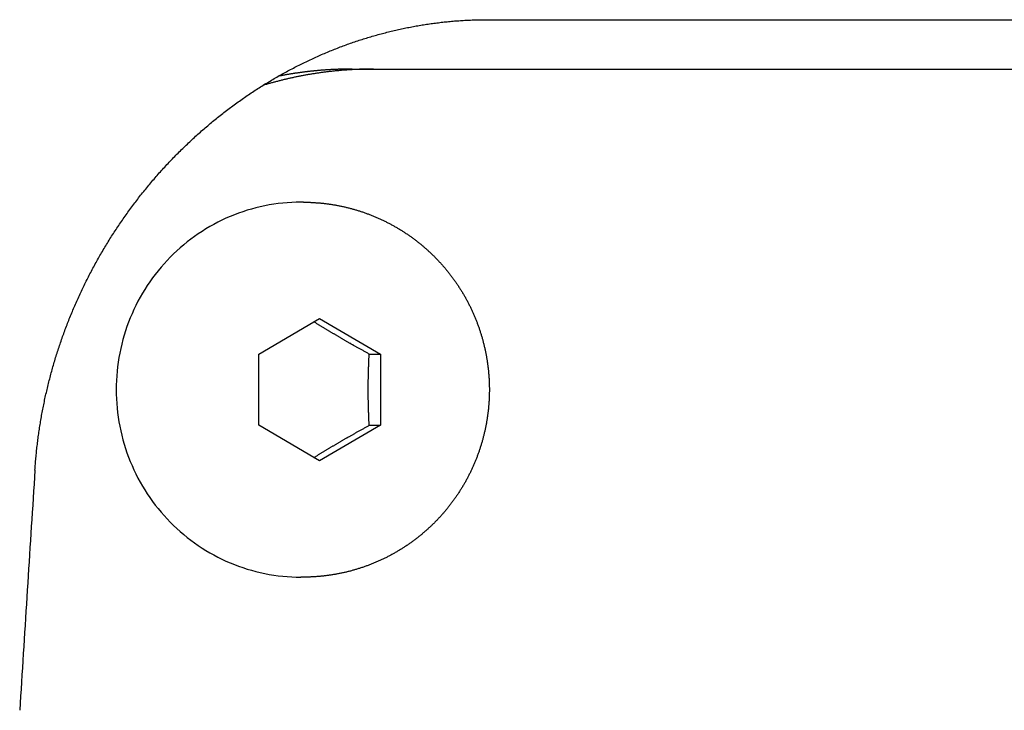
# Model space of a CAD drawing. Extents: x 637 to 3230, y 885 to 2745.
# Tile 121 of 151: x 3021 to 3041, y 1852 to 1866. Entities that reach past the tile are written whole.
import ezdxf

# ---------------------------------------------------------------- set-up
doc = ezdxf.new("R2010")
doc.units = 0
doc.layers.add('KF_GRAVIS_15_REAR', color=7, linetype='CONTINUOUS')

# ---------------------------------------------------------------- blocks, each defined once
blk = doc.blocks.new('KF_GRAVIS_15_REAR')
at = {"layer": 'KF_GRAVIS_15_REAR'}
for p, q in [((6.75102, -388.5), (7.18514, -388.5)), ((7.18514, -388.5), (62.33437, -388.5)), ((5.76002, -391.2), (5.70793, -391.2)), ((4.85895, -394.2783), (6.08997, -393.55662)), ((6.08997, -393.55662), (7.32097, -394.27832)), ((4.85894, -395.72168), (4.85895, -394.2783)), ((7.09523, -394.27832), (7.32097, -394.27832)), ((7.32097, -394.27832), (7.32096, -395.7217)), ((6.08994, -396.44338), (4.85894, -395.72168)), ((7.32096, -395.7217), (6.08994, -396.44338)), ((7.09522, -395.7217), (7.32096, -395.7217)), ((5.76002, -398.8), (5.70793, -398.8))]:
    blk.add_line(p, q, dxfattribs=at)
for points in [[(0.31896, -396.629, 0), (0.32098, -396.599, 0), (0.32311, -396.568, 0), (0.32533, -396.538, 0), (0.32765, -396.507, 0), (0.33008, -396.477, 0), (0.3326, -396.446, 0), (0.33522, -396.415, 0), (0.33795, -396.385, 0), (0.34077, -396.354, 0), (0.34369, -396.323, 0), (0.34671, -396.293, 0), (0.34983, -396.262, 0), (0.35306, -396.231, 0), (0.35638, -396.201, 0), (0.3598, -396.17, 0), (0.36332, -396.139, 0), (0.36694, -396.108, 0), (0.37066, -396.078, 0), (0.37448, -396.047, 0), (0.3784, -396.016, 0), (0.38242, -395.985, 0), (0.38654, -395.954, 0), (0.39076, -395.923, 0), (0.39507, -395.893, 0), (0.39949, -395.862, 0), (0.40401, -395.831, 0), (0.40863, -395.8, 0), (0.41335, -395.769, 0), (0.41817, -395.738, 0), (0.42308, -395.707, 0), (0.4281, -395.676, 0), (0.43322, -395.645, 0), (0.43844, -395.615, 0), (0.44375, -395.584, 0), (0.44917, -395.553, 0), (0.45469, -395.522, 0), (0.4603, -395.491, 0), (0.46602, -395.46, 0), (0.47183, -395.429, 0), (0.47775, -395.398, 0), (0.48377, -395.367, 0), (0.48988, -395.336, 0), (0.4961, -395.305, 0), (0.50241, -395.275, 0), (0.50883, -395.244, 0), (0.51534, -395.213, 0), (0.52196, -395.182, 0), (0.52867, -395.151, 0), (0.53549, -395.12, 0), (0.5424, -395.089, 0), (0.54942, -395.058, 0), (0.55653, -395.027, 0), (0.56375, -394.996, 0), (0.57106, -394.966, 0), (0.57848, -394.935, 0), (0.58599, -394.904, 0), (0.59361, -394.873, 0), (0.60132, -394.842, 0), (0.60913, -394.811, 0), (0.61705, -394.781, 0), (0.62506, -394.75, 0), (0.63318, -394.719, 0), (0.64139, -394.688, 0), (0.6497, -394.658, 0), (0.65812, -394.627, 0), (0.66663, -394.596, 0), (0.67524, -394.565, 0), (0.68396, -394.535, 0), (0.69277, -394.504, 0), (0.70169, -394.473, 0), (0.7107, -394.443, 0), (0.71981, -394.412, 0), (0.72903, -394.382, 0), (0.73834, -394.351, 0), (0.74775, -394.321, 0), (0.75727, -394.29, 0), (0.76688, -394.259, 0), (0.77659, -394.229, 0), (0.78641, -394.199, 0), (0.79632, -394.168, 0), (0.80634, -394.138, 0), (0.81645, -394.107, 0), (0.82666, -394.077, 0), (0.83698, -394.047, 0), (0.84739, -394.016, 0), (0.8579, -393.986, 0), (0.86852, -393.956, 0), (0.87923, -393.925, 0), (0.89004, -393.895, 0), (0.90096, -393.865, 0), (0.91197, -393.835, 0), (0.92309, -393.805, 0), (0.93431, -393.775, 0), (0.94562, -393.745, 0), (0.95704, -393.715, 0), (0.96856, -393.684, 0), (0.98017, -393.654, 0), (0.99189, -393.624, 0), (1.00371, -393.595, 0), (1.01562, -393.565, 0), (1.02764, -393.535, 0), (1.03975, -393.505, 0), (1.05197, -393.475, 0), (1.06428, -393.445, 0), (1.0767, -393.415, 0), (1.08921, -393.386, 0), (1.10182, -393.356, 0), (1.11453, -393.326, 0), (1.12734, -393.297, 0), (1.14025, -393.267, 0), (1.15326, -393.237, 0), (1.16636, -393.208, 0), (1.17957, -393.178, 0), (1.19287, -393.149, 0), (1.20627, -393.119, 0), (1.21977, -393.09, 0), (1.23336, -393.06, 0), (1.24705, -393.031, 0), (1.26085, -393.002, 0), (1.27473, -392.972, 0), (1.28872, -392.943, 0), (1.3028, -392.914, 0), (1.31698, -392.885, 0), (1.33126, -392.855, 0), (1.34563, -392.826, 0), (1.3601, -392.797, 0), (1.37467, -392.768, 0), (1.38934, -392.739, 0), (1.4041, -392.71, 0), (1.41895, -392.681, 0), (1.43391, -392.652, 0), (1.44896, -392.624, 0), (1.4641, -392.595, 0), (1.47934, -392.566, 0), (1.49468, -392.537, 0), (1.51011, -392.509, 0), (1.52564, -392.48, 0), (1.54127, -392.451, 0), (1.55699, -392.423, 0), (1.5728, -392.394, 0), (1.58871, -392.366, 0), (1.60471, -392.337, 0), (1.62081, -392.309, 0), (1.63701, -392.281, 0), (1.6533, -392.252, 0), (1.66968, -392.224, 0), (1.68616, -392.196, 0), (1.70273, -392.168, 0), (1.7194, -392.14, 0), (1.73616, -392.112, 0), (1.75301, -392.084, 0), (1.76996, -392.056, 0), (1.787, -392.028, 0), (1.80414, -392, 0), (1.82137, -391.972, 0), (1.83869, -391.944, 0), (1.85611, -391.917, 0), (1.87362, -391.889, 0), (1.89122, -391.861, 0), (1.90892, -391.834, 0), (1.9267, -391.806, 0), (1.94459, -391.779, 0), (1.96256, -391.751, 0), (1.98063, -391.724, 0), (1.99878, -391.697, 0), (2.01704, -391.67, 0), (2.03538, -391.642, 0), (2.05381, -391.615, 0), (2.07234, -391.588, 0), (2.09096, -391.561, 0), (2.10967, -391.534, 0), (2.12847, -391.507, 0), (2.14737, -391.481, 0), (2.16635, -391.454, 0), (2.18543, -391.427, 0), (2.2046, -391.4, 0), (2.22386, -391.374, 0), (2.2432, -391.347, 0), (2.26265, -391.321, 0), (2.28217, -391.294, 0), (2.30178, -391.268, 0), (2.32147, -391.242, 0), (2.34125, -391.215, 0), (2.36111, -391.189, 0), (2.38105, -391.163, 0), (2.40107, -391.137, 0), (2.42118, -391.111, 0), (2.44137, -391.085, 0), (2.46164, -391.06, 0), (2.48199, -391.034, 0), (2.50243, -391.008, 0), (2.52294, -390.983, 0), (2.54354, -390.957, 0), (2.56422, -390.932, 0), (2.58497, -390.906, 0), (2.60581, -390.881, 0), (2.62673, -390.856, 0), (2.64773, -390.831, 0), (2.66881, -390.805, 0), (2.68997, -390.78, 0), (2.71121, -390.755, 0), (2.73253, -390.731, 0), (2.75393, -390.706, 0), (2.77541, -390.681, 0), (2.79697, -390.656, 0), (2.8186, -390.632, 0), (2.84032, -390.607, 0), (2.86211, -390.583, 0), (2.88398, -390.559, 0), (2.90593, -390.534, 0), (2.92796, -390.51, 0), (2.95006, -390.486, 0), (2.97225, -390.462, 0), (2.99451, -390.438, 0), (3.01684, -390.414, 0), (3.03926, -390.39, 0), (3.06175, -390.367, 0), (3.08432, -390.343, 0), (3.10696, -390.319, 0), (3.12968, -390.296, 0), (3.15248, -390.272, 0), (3.17535, -390.249, 0), (3.1983, -390.226, 0), (3.22132, -390.203, 0), (3.24442, -390.179, 0), (3.2676, -390.156, 0), (3.29084, -390.133, 0), (3.31417, -390.111, 0), (3.33757, -390.088, 0), (3.36104, -390.065, 0), (3.38459, -390.042, 0), (3.40821, -390.02, 0), (3.4319, -389.997, 0), (3.45567, -389.975, 0), (3.47952, -389.953, 0), (3.50343, -389.93, 0), (3.52742, -389.908, 0), (3.55148, -389.886, 0), (3.57562, -389.864, 0), (3.59983, -389.842, 0), (3.62411, -389.82, 0), (3.64846, -389.799, 0), (3.67288, -389.777, 0), (3.69738, -389.756, 0), (3.72195, -389.734, 0), (3.74658, -389.713, 0), (3.77129, -389.691, 0), (3.79608, -389.67, 0), (3.82093, -389.649, 0), (3.84585, -389.628, 0), (3.87085, -389.607, 0), (3.89591, -389.586, 0), (3.92104, -389.565, 0), (3.94625, -389.544, 0), (3.97152, -389.524, 0), (3.99687, -389.503, 0), (4.02228, -389.483, 0), (4.04776, -389.462, 0), (4.07332, -389.442, 0), (4.09894, -389.422, 0), (4.12463, -389.402, 0), (4.15038, -389.382, 0), (4.1762, -389.362, 0), (4.20207, -389.342, 0), (4.22799, -389.322, 0), (4.25398, -389.303, 0), (4.28002, -389.283, 0), (4.30611, -389.264, 0), (4.33226, -389.244, 0), (4.35846, -389.225, 0), (4.38471, -389.206, 0), (4.41102, -389.187, 0), (4.43739, -389.168, 0), (4.4638, -389.149, 0), (4.49027, -389.13, 0), (4.51679, -389.112, 0), (4.54336, -389.093, 0), (4.56998, -389.075, 0), (4.59665, -389.057, 0), (4.62338, -389.038, 0), (4.65015, -389.02, 0), (4.67697, -389.002, 0), (4.70385, -388.984, 0), (4.73077, -388.966, 0), (4.75774, -388.949, 0), (4.78476, -388.931, 0), (4.81182, -388.913, 0), (4.83894, -388.896, 0), (4.8661, -388.879, 0), (4.89331, -388.861, 0), (4.92056, -388.844, 0), (4.94786, -388.827, 0), (4.97521, -388.81, 0), (5.0026, -388.794, 0), (5.03003, -388.777, 0), (5.05751, -388.76, 0), (5.08504, -388.744, 0), (5.11261, -388.727, 0), (5.14022, -388.711, 0), (5.16787, -388.695, 0), (5.19557, -388.679, 0), (5.22331, -388.663, 0), (5.25109, -388.647, 0), (5.27891, -388.631, 0), (5.30678, -388.615, 0), (5.33468, -388.6, 0), (5.36262, -388.584, 0), (5.39061, -388.569, 0), (5.41863, -388.554, 0), (5.4467, -388.539, 0), (5.4748, -388.524, 0), (5.50294, -388.509, 0), (5.53112, -388.494, 0), (5.55934, -388.479, 0), (5.58759, -388.464, 0), (5.61588, -388.45, 0), (5.64421, -388.436, 0), (5.67257, -388.421, 0), (5.70097, -388.407, 0), (5.72941, -388.393, 0), (5.75788, -388.379, 0), (5.78639, -388.365, 0), (5.81493, -388.351, 0), (5.8435, -388.338, 0), (5.87211, -388.324, 0), (5.90075, -388.311, 0), (5.92942, -388.297, 0), (5.95813, -388.284, 0), (5.98686, -388.271, 0), (6.01563, -388.258, 0), (6.04444, -388.245, 0), (6.07327, -388.232, 0), (6.10213, -388.22, 0), (6.13102, -388.207, 0), (6.15995, -388.194, 0), (6.1889, -388.182, 0), (6.21788, -388.17, 0), (6.24689, -388.158, 0), (6.27593, -388.146, 0), (6.30499, -388.134, 0), (6.33409, -388.122, 0), (6.36321, -388.11, 0), (6.39235, -388.099, 0), (6.42152, -388.087, 0), (6.45071, -388.076, 0), (6.47992, -388.064, 0), (6.50915, -388.053, 0), (6.53841, -388.042, 0), (6.56768, -388.031, 0), (6.59698, -388.021, 0), (6.6263, -388.01, 0), (6.65564, -387.999, 0), (6.685, -387.989, 0), (6.71437, -387.978, 0), (6.74377, -387.968, 0), (6.77319, -387.958, 0), (6.80262, -387.948, 0), (6.83207, -387.938, 0), (6.86154, -387.928, 0), (6.89102, -387.918, 0), (6.92053, -387.909, 0), (6.95004, -387.899, 0), (6.97958, -387.89, 0), (7.00913, -387.881, 0), (7.03869, -387.872, 0), (7.06827, -387.863, 0), (7.09787, -387.854, 0), (7.12747, -387.845, 0), (7.15709, -387.836, 0), (7.18673, -387.827, 0), (7.21638, -387.819, 0), (7.24603, -387.811, 0), (7.27571, -387.802, 0), (7.30539, -387.794, 0), (7.33508, -387.786, 0), (7.36479, -387.778, 0), (7.3945, -387.77, 0), (7.42422, -387.763, 0), (7.45396, -387.755, 0), (7.4837, -387.748, 0), (7.51345, -387.74, 0), (7.54321, -387.733, 0), (7.57298, -387.726, 0), (7.60276, -387.719, 0), (7.63254, -387.712, 0), (7.66233, -387.705, 0), (7.69213, -387.698, 0), (7.72193, -387.692, 0), (7.75174, -387.685, 0), (7.78155, -387.679, 0), (7.81137, -387.673, 0), (7.84119, -387.667, 0), (7.87102, -387.661, 0), (7.90085, -387.655, 0), (7.93068, -387.649, 0), (7.96052, -387.643, 0), (7.99036, -387.638, 0), (8.0202, -387.632, 0), (8.05004, -387.627, 0), (8.07989, -387.621, 0), (8.10973, -387.616, 0), (8.13958, -387.611, 0), (8.16942, -387.606, 0), (8.19927, -387.602, 0), (8.22911, -387.597, 0), (8.25896, -387.592, 0), (8.2888, -387.588, 0), (8.31864, -387.583, 0), (8.34848, -387.579, 0), (8.37832, -387.575, 0), (8.40815, -387.571, 0), (8.43798, -387.567, 0), (8.4678, -387.563, 0), (8.49763, -387.56, 0), (8.52744, -387.556, 0), (8.55725, -387.553, 0), (8.58706, -387.549, 0), (8.61686, -387.546, 0), (8.64666, -387.543, 0), (8.67644, -387.54, 0), (8.70623, -387.537, 0), (8.736, -387.534, 0), (8.76576, -387.531, 0), (8.79551, -387.529, 0), (8.82525, -387.526, 0), (8.85498, -387.524, 0), (8.88469, -387.522, 0), (8.91439, -387.52, 0), (8.94407, -387.518, 0), (8.97374, -387.516, 0), (9.0034, -387.514, 0), (9.03303, -387.512, 0), (9.06265, -387.511, 0), (9.09226, -387.509, 0), (9.12184, -387.508, 0), (9.15141, -387.507, 0), (9.18095, -387.505, 0), (9.21048, -387.504, 0), (9.23999, -387.503, 0), (9.26947, -387.503, 0), (9.29893, -387.502, 0), (9.32837, -387.501, 0), (9.35779, -387.501, 0), (9.38719, -387.5, 0), (9.41656, -387.5, 0), (9.4459, -387.5, 0), (9.47522, -387.5, 0)], [(9.47522, -387.5, 0), (9.68168, -387.5, 0), (9.88826, -387.5, 0), (10.0949, -387.5, 0), (10.3017, -387.5, 0), (10.5087, -387.5, 0), (10.7157, -387.5, 0), (10.9228, -387.5, 0), (11.1301, -387.5, 0), (11.3375, -387.5, 0), (11.5449, -387.5, 0), (11.7525, -387.5, 0), (11.9602, -387.5, 0), (12.168, -387.5, 0), (12.3759, -387.5, 0), (12.584, -387.5, 0), (12.7921, -387.5, 0), (13.0003, -387.5, 0), (13.2087, -387.5, 0), (13.4171, -387.5, 0), (13.6257, -387.5, 0), (13.8344, -387.5, 0), (14.0431, -387.5, 0), (14.252, -387.5, 0), (14.461, -387.5, 0), (14.6701, -387.5, 0), (14.8793, -387.5, 0), (15.0886, -387.5, 0), (15.298, -387.5, 0), (15.5075, -387.5, 0), (15.7171, -387.5, 0), (15.9268, -387.5, 0), (16.1366, -387.5, 0), (16.3465, -387.5, 0), (16.5565, -387.5, 0), (16.7666, -387.5, 0), (16.9768, -387.5, 0), (17.1871, -387.5, 0), (17.3975, -387.5, 0), (17.608, -387.5, 0), (17.8186, -387.5, 0), (18.0293, -387.5, 0), (18.2401, -387.5, 0), (18.451, -387.5, 0), (18.6619, -387.5, 0), (18.873, -387.5, 0), (19.0842, -387.5, 0), (19.2954, -387.5, 0), (19.5068, -387.5, 0), (19.7182, -387.5, 0), (19.9298, -387.5, 0), (20.1414, -387.5, 0)], [(7.18514, -388.5, 0), (7.16737, -388.5, 0), (7.14959, -388.5, 0), (7.13182, -388.5, 0), (7.11405, -388.5, 0), (7.09627, -388.501, 0), (7.0785, -388.501, 0), (7.06073, -388.501, 0), (7.04296, -388.501, 0), (7.02519, -388.502, 0), (7.00742, -388.502, 0), (6.98965, -388.502, 0), (6.97188, -388.503, 0), (6.95412, -388.503, 0), (6.93635, -388.504, 0), (6.91859, -388.505, 0), (6.90082, -388.505, 0), (6.88306, -388.506, 0), (6.8653, -388.507, 0), (6.84755, -388.507, 0), (6.82979, -388.508, 0), (6.81203, -388.509, 0), (6.79428, -388.51, 0), (6.77653, -388.511, 0), (6.75878, -388.512, 0), (6.74104, -388.513, 0), (6.72329, -388.514, 0), (6.70555, -388.515, 0), (6.68781, -388.516, 0), (6.67007, -388.517, 0), (6.65234, -388.518, 0), (6.63461, -388.52, 0), (6.61688, -388.521, 0), (6.59915, -388.522, 0), (6.58143, -388.524, 0), (6.56371, -388.525, 0), (6.546, -388.526, 0), (6.52828, -388.528, 0), (6.51057, -388.529, 0), (6.49287, -388.531, 0), (6.47516, -388.533, 0), (6.45746, -388.534, 0), (6.43977, -388.536, 0), (6.42207, -388.538, 0), (6.40439, -388.539, 0), (6.3867, -388.541, 0), (6.36902, -388.543, 0), (6.35135, -388.545, 0), (6.33368, -388.547, 0), (6.31601, -388.549, 0), (6.29835, -388.551, 0), (6.28069, -388.553, 0), (6.26303, -388.555, 0), (6.24538, -388.557, 0), (6.22774, -388.559, 0), (6.2101, -388.562, 0), (6.19247, -388.564, 0), (6.17484, -388.566, 0), (6.15721, -388.568, 0), (6.13959, -388.571, 0), (6.12198, -388.573, 0), (6.10437, -388.576, 0), (6.08677, -388.578, 0), (6.06917, -388.581, 0), (6.05158, -388.583, 0), (6.03399, -388.586, 0), (6.01641, -388.589, 0), (5.99884, -388.591, 0), (5.98127, -388.594, 0), (5.96371, -388.597, 0), (5.94616, -388.6, 0), (5.92861, -388.602, 0), (5.91106, -388.605, 0), (5.89353, -388.608, 0), (5.876, -388.611, 0), (5.85847, -388.614, 0), (5.84096, -388.617, 0), (5.82345, -388.62, 0), (5.80595, -388.624, 0), (5.78845, -388.627, 0), (5.77096, -388.63, 0), (5.75348, -388.633, 0), (5.73601, -388.636, 0), (5.71854, -388.64, 0), (5.70108, -388.643, 0), (5.68363, -388.647, 0), (5.66618, -388.65, 0), (5.64875, -388.654, 0), (5.63132, -388.657, 0), (5.6139, -388.661, 0), (5.59649, -388.664, 0), (5.57908, -388.668, 0), (5.56169, -388.672, 0), (5.5443, -388.675, 0), (5.52692, -388.679, 0), (5.50955, -388.683, 0), (5.49218, -388.687, 0), (5.47483, -388.691, 0), (5.45749, -388.695, 0), (5.44015, -388.699, 0), (5.42282, -388.703, 0), (5.4055, -388.707, 0), (5.38819, -388.711, 0), (5.37089, -388.715, 0), (5.3536, -388.719, 0), (5.33632, -388.723, 0), (5.31905, -388.728, 0), (5.30178, -388.732, 0), (5.28453, -388.736, 0), (5.26729, -388.741, 0), (5.25005, -388.745, 0), (5.23283, -388.75, 0), (5.21561, -388.754, 0), (5.19841, -388.759, 0), (5.18122, -388.763, 0), (5.16403, -388.768, 0), (5.14686, -388.772, 0), (5.1297, -388.777, 0), (5.11254, -388.782, 0), (5.0954, -388.787, 0), (5.07827, -388.791, 0), (5.06115, -388.796, 0), (5.04404, -388.801, 0), (5.02694, -388.806, 0), (5.00985, -388.811, 0), (4.99277, -388.816, 0), (4.97571, -388.821, 0), (4.95865, -388.826, 0), (4.94161, -388.831, 0)], [(6.75102, -388.5, 0), (6.73924, -388.5, 0), (6.72746, -388.5, 0), (6.71569, -388.5, 0), (6.70391, -388.5, 0), (6.69213, -388.5, 0), (6.68036, -388.5, 0), (6.66858, -388.5, 0), (6.6568, -388.501, 0), (6.64503, -388.501, 0), (6.63325, -388.501, 0), (6.62148, -388.501, 0), (6.6097, -388.501, 0), (6.59792, -388.502, 0), (6.58615, -388.502, 0), (6.57437, -388.502, 0), (6.5626, -388.502, 0), (6.55083, -388.503, 0), (6.53905, -388.503, 0), (6.52728, -388.503, 0), (6.51551, -388.504, 0), (6.50374, -388.504, 0), (6.49197, -388.504, 0), (6.4802, -388.505, 0), (6.46843, -388.505, 0), (6.45666, -388.506, 0), (6.44489, -388.506, 0), (6.43312, -388.507, 0), (6.42135, -388.507, 0), (6.40959, -388.508, 0), (6.39782, -388.508, 0), (6.38605, -388.509, 0), (6.37429, -388.509, 0), (6.36253, -388.51, 0), (6.35076, -388.51, 0), (6.339, -388.511, 0), (6.32724, -388.512, 0), (6.31548, -388.512, 0), (6.30372, -388.513, 0), (6.29197, -388.514, 0), (6.28021, -388.514, 0), (6.26845, -388.515, 0), (6.2567, -388.516, 0), (6.24495, -388.517, 0), (6.23319, -388.517, 0), (6.22144, -388.518, 0), (6.20969, -388.519, 0), (6.19794, -388.52, 0), (6.1862, -388.521, 0), (6.17445, -388.521, 0), (6.1627, -388.522, 0), (6.15096, -388.523, 0), (6.13922, -388.524, 0), (6.12748, -388.525, 0), (6.11574, -388.526, 0), (6.104, -388.527, 0), (6.09226, -388.528, 0), (6.08053, -388.529, 0), (6.06879, -388.53, 0), (6.05706, -388.531, 0), (6.04533, -388.532, 0), (6.0336, -388.533, 0), (6.02187, -388.534, 0), (6.01015, -388.535, 0), (5.99842, -388.537, 0), (5.9867, -388.538, 0), (5.97498, -388.539, 0), (5.96326, -388.54, 0), (5.95154, -388.541, 0), (5.93983, -388.543, 0), (5.92811, -388.544, 0), (5.9164, -388.545, 0), (5.90469, -388.546, 0), (5.89298, -388.548, 0), (5.88128, -388.549, 0), (5.86957, -388.55, 0), (5.85787, -388.552, 0), (5.84617, -388.553, 0), (5.83447, -388.554, 0), (5.82278, -388.556, 0), (5.81108, -388.557, 0), (5.79939, -388.559, 0), (5.7877, -388.56, 0), (5.77601, -388.561, 0), (5.76433, -388.563, 0), (5.75264, -388.564, 0), (5.74096, -388.566, 0), (5.72928, -388.568, 0), (5.71761, -388.569, 0), (5.70593, -388.571, 0), (5.69426, -388.572, 0), (5.68259, -388.574, 0), (5.67092, -388.576, 0), (5.65926, -388.577, 0), (5.6476, -388.579, 0), (5.63594, -388.581, 0), (5.62428, -388.582, 0), (5.61262, -388.584, 0), (5.60097, -388.586, 0), (5.58932, -388.587, 0), (5.57767, -388.589, 0), (5.56603, -388.591, 0), (5.55439, -388.593, 0), (5.54275, -388.595, 0), (5.53111, -388.596, 0), (5.51948, -388.598, 0), (5.50785, -388.6, 0), (5.49622, -388.602, 0), (5.48459, -388.604, 0), (5.47297, -388.606, 0), (5.46135, -388.608, 0), (5.44973, -388.61, 0), (5.43812, -388.612, 0), (5.42651, -388.614, 0), (5.4149, -388.616, 0), (5.4033, -388.618, 0), (5.39169, -388.62, 0), (5.38009, -388.622, 0), (5.3685, -388.624, 0), (5.35691, -388.626, 0), (5.34532, -388.628, 0), (5.33373, -388.631, 0), (5.32214, -388.633, 0), (5.31056, -388.635, 0), (5.29899, -388.637, 0), (5.28741, -388.639, 0), (5.27584, -388.641, 0), (5.26428, -388.644, 0), (5.25271, -388.646, 0)], [(5.70793, -391.2, 0), (5.61609, -391.201, 0), (5.5243, -391.205, 0), (5.43263, -391.21, 0), (5.34112, -391.218, 0), (5.24984, -391.229, 0), (5.15882, -391.241, 0), (5.06814, -391.256, 0), (4.97785, -391.273, 0), (4.88799, -391.292, 0), (4.79863, -391.314, 0), (4.70982, -391.338, 0), (4.62161, -391.364, 0), (4.53405, -391.392, 0), (4.4472, -391.422, 0), (4.3611, -391.455, 0), (4.27582, -391.489, 0), (4.19141, -391.526, 0), (4.1079, -391.565, 0), (4.02536, -391.606, 0), (3.94384, -391.649, 0), (3.86337, -391.694, 0), (3.78402, -391.741, 0), (3.70582, -391.79, 0), (3.62884, -391.84, 0), (3.5531, -391.893, 0), (3.47866, -391.948, 0), (3.40557, -392.004, 0), (3.33386, -392.063, 0), (3.26358, -392.123, 0), (3.19477, -392.184, 0), (3.12748, -392.248, 0), (3.06174, -392.313, 0), (2.9976, -392.38, 0), (2.93509, -392.448, 0), (2.87425, -392.518, 0), (2.81512, -392.589, 0), (2.75772, -392.662, 0), (2.70211, -392.736, 0), (2.64831, -392.812, 0), (2.59635, -392.889, 0), (2.54626, -392.967, 0), (2.49808, -393.046, 0), (2.45183, -393.127, 0), (2.40754, -393.209, 0), (2.36524, -393.291, 0), (2.32496, -393.375, 0), (2.28671, -393.46, 0), (2.25052, -393.546, 0), (2.21642, -393.632, 0), (2.18442, -393.72, 0), (2.15454, -393.808, 0), (2.1268, -393.897, 0), (2.10122, -393.986, 0), (2.07781, -394.077, 0), (2.05659, -394.167, 0), (2.03757, -394.259, 0), (2.02075, -394.35, 0), (2.00616, -394.442, 0), (1.9938, -394.535, 0), (1.98368, -394.628, 0), (1.9758, -394.72, 0), (1.97017, -394.814, 0), (1.96679, -394.907, 0), (1.96566, -395, 0), (1.96679, -395.093, 0), (1.97017, -395.186, 0), (1.9758, -395.28, 0), (1.98368, -395.372, 0), (1.9938, -395.465, 0), (2.00616, -395.558, 0), (2.02075, -395.65, 0), (2.03757, -395.741, 0), (2.05659, -395.833, 0), (2.07781, -395.923, 0), (2.10122, -396.014, 0), (2.1268, -396.103, 0), (2.15454, -396.192, 0), (2.18442, -396.28, 0), (2.21642, -396.368, 0), (2.25052, -396.454, 0), (2.28671, -396.54, 0), (2.32496, -396.625, 0), (2.36524, -396.709, 0), (2.40754, -396.791, 0), (2.45183, -396.873, 0), (2.49808, -396.954, 0), (2.54626, -397.033, 0), (2.59635, -397.111, 0), (2.64831, -397.188, 0), (2.70211, -397.264, 0), (2.75772, -397.338, 0), (2.81512, -397.411, 0), (2.87425, -397.482, 0), (2.93509, -397.552, 0), (2.9976, -397.62, 0), (3.06174, -397.687, 0), (3.12748, -397.752, 0), (3.19477, -397.816, 0), (3.26358, -397.877, 0), (3.33386, -397.937, 0), (3.40557, -397.996, 0), (3.47866, -398.052, 0), (3.5531, -398.107, 0), (3.62884, -398.16, 0), (3.70582, -398.21, 0), (3.78402, -398.259, 0), (3.86337, -398.306, 0), (3.94384, -398.351, 0), (4.02536, -398.394, 0), (4.1079, -398.435, 0), (4.19141, -398.474, 0), (4.27582, -398.511, 0), (4.3611, -398.545, 0), (4.4472, -398.578, 0), (4.53405, -398.608, 0), (4.62161, -398.636, 0), (4.70982, -398.662, 0), (4.79863, -398.686, 0), (4.88799, -398.708, 0), (4.97785, -398.727, 0), (5.06814, -398.744, 0), (5.15882, -398.759, 0), (5.24984, -398.771, 0), (5.34112, -398.782, 0), (5.43263, -398.79, 0), (5.5243, -398.795, 0), (5.61609, -398.799, 0), (5.70793, -398.8, 0)], [(5.76002, -391.2, 0), (5.77701, -391.2, 0), (5.79399, -391.2, 0), (5.81097, -391.2, 0), (5.82795, -391.201, 0), (5.84493, -391.201, 0), (5.86191, -391.201, 0), (5.87889, -391.202, 0), (5.89586, -391.202, 0), (5.91283, -391.203, 0), (5.9298, -391.204, 0), (5.94676, -391.205, 0), (5.96372, -391.206, 0), (5.98067, -391.207, 0), (5.99762, -391.208, 0), (6.01457, -391.209, 0), (6.03151, -391.21, 0), (6.04844, -391.211, 0), (6.06537, -391.213, 0), (6.08229, -391.214, 0), (6.09921, -391.215, 0), (6.11612, -391.217, 0), (6.13302, -391.219, 0), (6.14991, -391.22, 0), (6.16679, -391.222, 0), (6.18367, -391.224, 0), (6.20054, -391.226, 0), (6.2174, -391.228, 0), (6.23424, -391.23, 0), (6.25108, -391.232, 0), (6.26791, -391.235, 0), (6.28473, -391.237, 0), (6.30154, -391.239, 0), (6.31833, -391.242, 0), (6.33512, -391.245, 0), (6.35189, -391.247, 0), (6.36865, -391.25, 0), (6.3854, -391.253, 0), (6.40213, -391.256, 0), (6.41886, -391.259, 0), (6.43556, -391.262, 0), (6.45226, -391.265, 0), (6.46894, -391.268, 0), (6.4856, -391.271, 0), (6.50225, -391.274, 0), (6.51888, -391.278, 0), (6.5355, -391.281, 0), (6.5521, -391.285, 0), (6.56869, -391.288, 0), (6.58526, -391.292, 0), (6.60181, -391.296, 0), (6.61834, -391.3, 0), (6.63486, -391.304, 0), (6.65136, -391.308, 0), (6.66784, -391.312, 0), (6.6843, -391.316, 0), (6.70074, -391.32, 0), (6.71716, -391.324, 0), (6.73356, -391.329, 0), (6.74995, -391.333, 0), (6.76631, -391.338, 0), (6.78265, -391.342, 0), (6.79897, -391.347, 0), (6.81526, -391.352, 0), (6.83154, -391.357, 0), (6.84779, -391.362, 0), (6.86402, -391.366, 0), (6.88023, -391.372, 0), (6.89641, -391.377, 0), (6.91257, -391.382, 0), (6.92871, -391.387, 0), (6.94482, -391.392, 0), (6.9609, -391.398, 0), (6.97696, -391.403, 0), (6.993, -391.409, 0), (7.00901, -391.414, 0), (7.02499, -391.42, 0), (7.04095, -391.426, 0), (7.05688, -391.432, 0), (7.07278, -391.438, 0), (7.08866, -391.444, 0), (7.1045, -391.45, 0), (7.12032, -391.456, 0), (7.13612, -391.462, 0), (7.15188, -391.468, 0), (7.16761, -391.475, 0), (7.18332, -391.481, 0), (7.19899, -391.488, 0), (7.21464, -391.494, 0), (7.23025, -391.501, 0), (7.24584, -391.507, 0), (7.26139, -391.514, 0), (7.27692, -391.521, 0), (7.29241, -391.528, 0), (7.30787, -391.535, 0), (7.3233, -391.542, 0), (7.33869, -391.549, 0), (7.35405, -391.556, 0), (7.36939, -391.563, 0), (7.38468, -391.571, 0), (7.39995, -391.578, 0), (7.41518, -391.586, 0), (7.43037, -391.593, 0), (7.44554, -391.601, 0), (7.46066, -391.608, 0), (7.47576, -391.616, 0), (7.49081, -391.624, 0), (7.50583, -391.632, 0), (7.52082, -391.64, 0), (7.53577, -391.648, 0), (7.55068, -391.656, 0), (7.56556, -391.664, 0), (7.5804, -391.672, 0), (7.5952, -391.68, 0), (7.60997, -391.689, 0), (7.62469, -391.697, 0), (7.63938, -391.706, 0), (7.65403, -391.714, 0), (7.66864, -391.723, 0), (7.68321, -391.731, 0), (7.69774, -391.74, 0), (7.71224, -391.749, 0), (7.72669, -391.758, 0), (7.7411, -391.767, 0), (7.75547, -391.776, 0), (7.7698, -391.785, 0), (7.78409, -391.794, 0), (7.79834, -391.803, 0), (7.81255, -391.812, 0), (7.82671, -391.821, 0), (7.84083, -391.831, 0), (7.85491, -391.84, 0), (7.86894, -391.85, 0), (7.88294, -391.859, 0), (7.89689, -391.869, 0), (7.91079, -391.879, 0), (7.92465, -391.888, 0), (7.93846, -391.898, 0), (7.95224, -391.908, 0), (7.96596, -391.918, 0), (7.97964, -391.928, 0), (7.99327, -391.938, 0), (8.00686, -391.948, 0), (8.0204, -391.958, 0), (8.0339, -391.968, 0), (8.04735, -391.979, 0), (8.06075, -391.989, 0), (8.0741, -392, 0), (8.08741, -392.01, 0), (8.10067, -392.021, 0), (8.11388, -392.031, 0), (8.12704, -392.042, 0), (8.14015, -392.052, 0), (8.15322, -392.063, 0), (8.16623, -392.074, 0), (8.1792, -392.085, 0), (8.19211, -392.096, 0), (8.20498, -392.107, 0), (8.2178, -392.118, 0), (8.23057, -392.129, 0), (8.24329, -392.14, 0), (8.25595, -392.151, 0), (8.26857, -392.163, 0), (8.28113, -392.174, 0), (8.29365, -392.185, 0), (8.30611, -392.197, 0), (8.31852, -392.208, 0), (8.33088, -392.22, 0), (8.34319, -392.232, 0), (8.35544, -392.243, 0), (8.36765, -392.255, 0), (8.3798, -392.267, 0), (8.39189, -392.279, 0), (8.40394, -392.29, 0), (8.41593, -392.302, 0), (8.42786, -392.314, 0), (8.43975, -392.326, 0), (8.45157, -392.338, 0), (8.46335, -392.351, 0), (8.47507, -392.363, 0), (8.48673, -392.375, 0), (8.49834, -392.387, 0), (8.5099, -392.4, 0), (8.5214, -392.412, 0), (8.53284, -392.425, 0), (8.54423, -392.437, 0), (8.55556, -392.45, 0), (8.56684, -392.462, 0), (8.57806, -392.475, 0), (8.58922, -392.488, 0), (8.60033, -392.5, 0), (8.61137, -392.513, 0), (8.62237, -392.526, 0), (8.6333, -392.539, 0), (8.64417, -392.552, 0), (8.65499, -392.565, 0), (8.66575, -392.578, 0), (8.67645, -392.591, 0), (8.68709, -392.604, 0), (8.69768, -392.617, 0), (8.7082, -392.63, 0), (8.71866, -392.644, 0), (8.72907, -392.657, 0), (8.73941, -392.67, 0), (8.7497, -392.684, 0), (8.75992, -392.697, 0), (8.77008, -392.711, 0), (8.78019, -392.724, 0), (8.79023, -392.738, 0), (8.80021, -392.752, 0), (8.81013, -392.765, 0), (8.81999, -392.779, 0), (8.82978, -392.793, 0), (8.83952, -392.807, 0), (8.84919, -392.82, 0), (8.8588, -392.834, 0), (8.86834, -392.848, 0), (8.87783, -392.862, 0), (8.88725, -392.876, 0), (8.8966, -392.89, 0), (8.9059, -392.904, 0), (8.91513, -392.919, 0), (8.9243, -392.933, 0), (8.9334, -392.947, 0), (8.94244, -392.961, 0), (8.95142, -392.976, 0), (8.96033, -392.99, 0), (8.96918, -393.004, 0), (8.97796, -393.019, 0), (8.98668, -393.033, 0), (8.99534, -393.048, 0), (9.00393, -393.062, 0), (9.01246, -393.077, 0), (9.02092, -393.091, 0), (9.02931, -393.106, 0), (9.03764, -393.121, 0), (9.04591, -393.135, 0), (9.05411, -393.15, 0), (9.06224, -393.165, 0), (9.07031, -393.18, 0), (9.07832, -393.195, 0), (9.08625, -393.21, 0), (9.09412, -393.224, 0), (9.10193, -393.239, 0), (9.10967, -393.254, 0), (9.11734, -393.269, 0), (9.12495, -393.285, 0), (9.13249, -393.3, 0), (9.13996, -393.315, 0), (9.14736, -393.33, 0), (9.1547, -393.345, 0), (9.16197, -393.36, 0), (9.16917, -393.376, 0), (9.17631, -393.391, 0), (9.18338, -393.406, 0), (9.19038, -393.422, 0), (9.19731, -393.437, 0), (9.20418, -393.452, 0), (9.21097, -393.468, 0), (9.2177, -393.483, 0), (9.22436, -393.499, 0), (9.23095, -393.514, 0), (9.23747, -393.53, 0), (9.24392, -393.546, 0), (9.25031, -393.561, 0), (9.25662, -393.577, 0), (9.26287, -393.592, 0), (9.26905, -393.608, 0), (9.27515, -393.624, 0), (9.28119, -393.64, 0), (9.28716, -393.655, 0), (9.29306, -393.671, 0), (9.29888, -393.687, 0), (9.30464, -393.703, 0), (9.31033, -393.719, 0), (9.31595, -393.735, 0), (9.32149, -393.751, 0), (9.32697, -393.767, 0), (9.33237, -393.783, 0), (9.33771, -393.799, 0), (9.34297, -393.815, 0), (9.34816, -393.831, 0), (9.35328, -393.847, 0), (9.35833, -393.863, 0), (9.3633, -393.879, 0), (9.36821, -393.895, 0), (9.37304, -393.911, 0), (9.3778, -393.927, 0), (9.38249, -393.944, 0), (9.38711, -393.96, 0), (9.39166, -393.976, 0), (9.39613, -393.992, 0), (9.40053, -394.009, 0), (9.40486, -394.025, 0), (9.40912, -394.041, 0), (9.4133, -394.057, 0), (9.41741, -394.074, 0), (9.42145, -394.09, 0), (9.42542, -394.107, 0), (9.42932, -394.123, 0), (9.43314, -394.139, 0), (9.43689, -394.156, 0), (9.44057, -394.172, 0), (9.44417, -394.189, 0), (9.4477, -394.205, 0), (9.45116, -394.222, 0), (9.45455, -394.238, 0), (9.45787, -394.255, 0), (9.46111, -394.271, 0), (9.46428, -394.288, 0), (9.46737, -394.304, 0), (9.4704, -394.321, 0), (9.47335, -394.338, 0), (9.47623, -394.354, 0), (9.47903, -394.371, 0), (9.48176, -394.387, 0), (9.48442, -394.404, 0), (9.48701, -394.421, 0), (9.48952, -394.437, 0), (9.49196, -394.454, 0), (9.49432, -394.471, 0), (9.49662, -394.488, 0), (9.49884, -394.504, 0), (9.50098, -394.521, 0), (9.50305, -394.538, 0), (9.50505, -394.554, 0), (9.50698, -394.571, 0), (9.50883, -394.588, 0), (9.51061, -394.605, 0), (9.51232, -394.621, 0), (9.51395, -394.638, 0), (9.5155, -394.655, 0), (9.51699, -394.672, 0), (9.5184, -394.689, 0), (9.51974, -394.705, 0), (9.521, -394.722, 0), (9.52219, -394.739, 0), (9.5233, -394.756, 0), (9.52435, -394.773, 0), (9.52531, -394.789, 0), (9.52621, -394.806, 0), (9.52703, -394.823, 0), (9.52777, -394.84, 0), (9.52844, -394.857, 0), (9.52904, -394.874, 0), (9.52956, -394.89, 0), (9.53001, -394.907, 0), (9.53039, -394.924, 0), (9.53069, -394.941, 0), (9.53091, -394.958, 0), (9.53106, -394.975, 0), (9.53114, -394.992, 0), (9.53114, -395.008, 0), (9.53107, -395.025, 0), (9.53092, -395.042, 0), (9.5307, -395.059, 0), (9.53041, -395.076, 0), (9.53004, -395.093, 0), (9.52959, -395.11, 0), (9.52907, -395.126, 0), (9.52848, -395.143, 0), (9.52781, -395.16, 0), (9.52706, -395.177, 0), (9.52625, -395.194, 0), (9.52535, -395.211, 0), (9.52439, -395.227, 0), (9.52335, -395.244, 0), (9.52223, -395.261, 0), (9.52104, -395.278, 0), (9.51978, -395.295, 0), (9.51844, -395.311, 0), (9.51703, -395.328, 0), (9.51554, -395.345, 0), (9.51398, -395.362, 0), (9.51235, -395.379, 0), (9.51064, -395.395, 0), (9.50886, -395.412, 0), (9.50701, -395.429, 0), (9.50508, -395.446, 0), (9.50308, -395.462, 0), (9.501, -395.479, 0), (9.49885, -395.496, 0), (9.49663, -395.512, 0), (9.49434, -395.529, 0), (9.49197, -395.546, 0), (9.48953, -395.563, 0), (9.48701, -395.579, 0), (9.48442, -395.596, 0), (9.48176, -395.613, 0), (9.47903, -395.629, 0), (9.47622, -395.646, 0), (9.47334, -395.662, 0), (9.47038, -395.679, 0), (9.46736, -395.696, 0), (9.46426, -395.712, 0), (9.46109, -395.729, 0), (9.45784, -395.745, 0), (9.45452, -395.762, 0), (9.45113, -395.778, 0), (9.44767, -395.795, 0), (9.44414, -395.811, 0), (9.44053, -395.828, 0), (9.43685, -395.844, 0), (9.4331, -395.861, 0), (9.42927, -395.877, 0), (9.42538, -395.893, 0), (9.42141, -395.91, 0), (9.41737, -395.926, 0), (9.41326, -395.943, 0), (9.40907, -395.959, 0), (9.40482, -395.975, 0), (9.40049, -395.991, 0), (9.39609, -396.008, 0), (9.39162, -396.024, 0), (9.38707, -396.04, 0), (9.38246, -396.056, 0), (9.37777, -396.073, 0), (9.37301, -396.089, 0), (9.36818, -396.105, 0), (9.36328, -396.121, 0), (9.35831, -396.137, 0), (9.35327, -396.153, 0), (9.34815, -396.169, 0), (9.34296, -396.185, 0), (9.33771, -396.201, 0), (9.33238, -396.217, 0), (9.32698, -396.233, 0), (9.32151, -396.249, 0), (9.31597, -396.265, 0), (9.31035, -396.281, 0), (9.30467, -396.297, 0), (9.29892, -396.313, 0), (9.29309, -396.329, 0), (9.2872, -396.345, 0), (9.28123, -396.36, 0), (9.27519, -396.376, 0), (9.26909, -396.392, 0), (9.26291, -396.408, 0), (9.25667, -396.423, 0), (9.25035, -396.439, 0), (9.24397, -396.454, 0), (9.23751, -396.47, 0), (9.23099, -396.486, 0), (9.2244, -396.501, 0), (9.21774, -396.517, 0), (9.21101, -396.532, 0), (9.20421, -396.548, 0), (9.19735, -396.563, 0), (9.19041, -396.578, 0), (9.18341, -396.594, 0), (9.17634, -396.609, 0), (9.1692, -396.624, 0), (9.16199, -396.64, 0), (9.15472, -396.655, 0), (9.14738, -396.67, 0), (9.13997, -396.685, 0), (9.1325, -396.7, 0), (9.12495, -396.715, 0), (9.11735, -396.731, 0), (9.10967, -396.746, 0), (9.10193, -396.761, 0), (9.09412, -396.775, 0), (9.08625, -396.79, 0), (9.0783, -396.805, 0), (9.0703, -396.82, 0), (9.06223, -396.835, 0), (9.05409, -396.85, 0), (9.04589, -396.865, 0), (9.03762, -396.879, 0), (9.02928, -396.894, 0), (9.02088, -396.909, 0), (9.01242, -396.923, 0), (9.00389, -396.938, 0), (8.9953, -396.952, 0), (8.98664, -396.967, 0), (8.97792, -396.981, 0), (8.96914, -396.996, 0), (8.96029, -397.01, 0), (8.95137, -397.024, 0), (8.9424, -397.039, 0), (8.93336, -397.053, 0), (8.92425, -397.067, 0), (8.91508, -397.081, 0), (8.90585, -397.096, 0), (8.89656, -397.11, 0), (8.88721, -397.124, 0), (8.87779, -397.138, 0), (8.86831, -397.152, 0), (8.85876, -397.166, 0), (8.84916, -397.18, 0), (8.83949, -397.193, 0), (8.82976, -397.207, 0), (8.81997, -397.221, 0), (8.81011, -397.235, 0), (8.8002, -397.248, 0), (8.79022, -397.262, 0), (8.78019, -397.276, 0), (8.77009, -397.289, 0), (8.75993, -397.303, 0), (8.74971, -397.316, 0), (8.73943, -397.33, 0), (8.72909, -397.343, 0), (8.71869, -397.356, 0), (8.70823, -397.37, 0), (8.69771, -397.383, 0), (8.68713, -397.396, 0), (8.67649, -397.409, 0), (8.66579, -397.422, 0), (8.65503, -397.435, 0), (8.64421, -397.448, 0), (8.63334, -397.461, 0), (8.62241, -397.474, 0), (8.61142, -397.487, 0), (8.60037, -397.5, 0), (8.58926, -397.512, 0), (8.5781, -397.525, 0), (8.56688, -397.538, 0), (8.5556, -397.55, 0), (8.54427, -397.563, 0), (8.53288, -397.575, 0), (8.52143, -397.588, 0), (8.50993, -397.6, 0), (8.49837, -397.613, 0), (8.48676, -397.625, 0), (8.47509, -397.637, 0), (8.46337, -397.649, 0), (8.45159, -397.662, 0), (8.43976, -397.674, 0), (8.42787, -397.686, 0), (8.41593, -397.698, 0), (8.40394, -397.71, 0), (8.39189, -397.721, 0), (8.37979, -397.733, 0), (8.36764, -397.745, 0), (8.35544, -397.757, 0), (8.34318, -397.768, 0), (8.33087, -397.78, 0), (8.31851, -397.792, 0), (8.30609, -397.803, 0), (8.29363, -397.815, 0), (8.28111, -397.826, 0), (8.26854, -397.837, 0), (8.25592, -397.849, 0), (8.24325, -397.86, 0), (8.23053, -397.871, 0), (8.21776, -397.882, 0), (8.20495, -397.893, 0), (8.19208, -397.904, 0), (8.17916, -397.915, 0), (8.16619, -397.926, 0), (8.15317, -397.937, 0), (8.14011, -397.947, 0), (8.127, -397.958, 0), (8.11383, -397.969, 0), (8.10062, -397.979, 0), (8.08737, -397.99, 0), (8.07406, -398, 0), (8.06071, -398.011, 0), (8.04731, -398.021, 0), (8.03387, -398.032, 0), (8.02037, -398.042, 0), (8.00684, -398.052, 0), (7.99325, -398.062, 0), (7.97962, -398.072, 0), (7.96594, -398.082, 0), (7.95222, -398.092, 0), (7.93846, -398.102, 0), (7.92465, -398.112, 0), (7.91079, -398.121, 0), (7.89689, -398.131, 0), (7.88295, -398.141, 0), (7.86896, -398.15, 0), (7.85493, -398.16, 0), (7.84085, -398.169, 0), (7.82673, -398.179, 0), (7.81257, -398.188, 0), (7.79837, -398.197, 0), (7.78412, -398.206, 0), (7.76983, -398.215, 0), (7.7555, -398.224, 0), (7.74113, -398.233, 0), (7.72672, -398.242, 0), (7.71227, -398.251, 0), (7.69778, -398.26, 0), (7.68325, -398.269, 0), (7.66867, -398.277, 0), (7.65406, -398.286, 0), (7.63941, -398.294, 0), (7.62472, -398.303, 0), (7.60999, -398.311, 0), (7.59523, -398.32, 0), (7.58043, -398.328, 0), (7.56558, -398.336, 0), (7.55071, -398.344, 0), (7.53579, -398.352, 0), (7.52084, -398.36, 0), (7.50585, -398.368, 0), (7.49083, -398.376, 0), (7.47577, -398.384, 0), (7.46068, -398.392, 0), (7.44555, -398.399, 0), (7.43038, -398.407, 0), (7.41518, -398.414, 0), (7.39995, -398.422, 0), (7.38468, -398.429, 0), (7.36938, -398.436, 0), (7.35405, -398.444, 0), (7.33869, -398.451, 0), (7.32329, -398.458, 0), (7.30786, -398.465, 0), (7.29239, -398.472, 0), (7.2769, -398.479, 0), (7.26138, -398.486, 0), (7.24582, -398.493, 0), (7.23023, -398.499, 0), (7.21462, -398.506, 0), (7.19897, -398.512, 0), (7.18329, -398.519, 0), (7.16759, -398.525, 0), (7.15185, -398.532, 0), (7.13609, -398.538, 0), (7.1203, -398.544, 0), (7.10448, -398.55, 0), (7.08863, -398.556, 0), (7.07275, -398.562, 0), (7.05685, -398.568, 0), (7.04092, -398.574, 0), (7.02497, -398.58, 0), (7.00898, -398.585, 0), (6.99298, -398.591, 0), (6.97694, -398.597, 0), (6.96088, -398.602, 0), (6.9448, -398.608, 0), (6.92869, -398.613, 0), (6.91256, -398.618, 0), (6.8964, -398.623, 0), (6.88022, -398.628, 0), (6.86401, -398.634, 0), (6.84779, -398.638, 0), (6.83154, -398.643, 0), (6.81526, -398.648, 0), (6.79897, -398.653, 0), (6.78265, -398.658, 0), (6.76631, -398.662, 0), (6.74995, -398.667, 0), (6.73357, -398.671, 0), (6.71717, -398.676, 0), (6.70075, -398.68, 0), (6.68431, -398.684, 0), (6.66785, -398.688, 0), (6.65137, -398.692, 0), (6.63487, -398.696, 0), (6.61836, -398.7, 0), (6.60183, -398.704, 0), (6.58527, -398.708, 0), (6.56871, -398.712, 0), (6.55212, -398.715, 0), (6.53552, -398.719, 0), (6.5189, -398.722, 0), (6.50227, -398.726, 0), (6.48562, -398.729, 0), (6.46895, -398.732, 0), (6.45227, -398.735, 0), (6.43558, -398.738, 0), (6.41887, -398.742, 0), (6.40215, -398.744, 0), (6.38541, -398.747, 0), (6.36867, -398.75, 0), (6.35191, -398.753, 0), (6.33513, -398.756, 0), (6.31835, -398.758, 0), (6.30155, -398.761, 0), (6.28474, -398.763, 0), (6.26793, -398.765, 0), (6.2511, -398.768, 0), (6.23426, -398.77, 0), (6.21741, -398.772, 0), (6.20055, -398.774, 0), (6.18368, -398.776, 0), (6.1668, -398.778, 0), (6.14992, -398.78, 0), (6.13302, -398.781, 0), (6.11612, -398.783, 0), (6.09921, -398.785, 0), (6.0823, -398.786, 0), (6.06538, -398.787, 0), (6.04845, -398.789, 0), (6.03151, -398.79, 0), (6.01457, -398.791, 0), (5.99763, -398.792, 0), (5.98068, -398.793, 0), (5.96372, -398.794, 0), (5.94676, -398.795, 0), (5.9298, -398.796, 0), (5.91283, -398.797, 0), (5.89586, -398.798, 0), (5.87889, -398.798, 0), (5.86191, -398.799, 0), (5.84493, -398.799, 0), (5.82795, -398.799, 0), (5.81097, -398.8, 0), (5.79399, -398.8, 0), (5.77701, -398.8, 0), (5.76002, -398.8, 0)], [(7.09523, -394.278, 0), (7.08079, -394.27, 0), (7.06649, -394.262, 0), (7.05232, -394.255, 0), (7.03828, -394.247, 0), (7.02436, -394.239, 0), (7.01056, -394.231, 0), (6.99687, -394.224, 0), (6.9833, -394.216, 0), (6.96984, -394.209, 0), (6.95648, -394.201, 0), (6.94323, -394.194, 0), (6.93008, -394.186, 0), (6.91703, -394.179, 0), (6.90408, -394.172, 0), (6.89122, -394.165, 0), (6.87845, -394.157, 0), (6.86576, -394.15, 0), (6.85316, -394.143, 0), (6.84064, -394.136, 0), (6.8282, -394.129, 0), (6.81584, -394.122, 0), (6.80356, -394.115, 0), (6.79134, -394.108, 0), (6.7792, -394.101, 0), (6.76713, -394.094, 0), (6.75512, -394.088, 0), (6.74317, -394.081, 0), (6.73128, -394.074, 0), (6.71946, -394.067, 0), (6.70769, -394.061, 0), (6.69597, -394.054, 0), (6.68431, -394.047, 0), (6.6727, -394.041, 0), (6.66113, -394.034, 0), (6.64962, -394.027, 0), (6.63814, -394.021, 0), (6.62671, -394.014, 0), (6.61533, -394.008, 0), (6.60397, -394.001, 0), (6.59266, -393.994, 0), (6.58138, -393.988, 0), (6.57014, -393.981, 0), (6.55892, -393.975, 0), (6.54774, -393.968, 0), (6.53658, -393.962, 0), (6.52544, -393.956, 0), (6.51434, -393.949, 0), (6.50325, -393.943, 0), (6.49218, -393.936, 0), (6.48114, -393.93, 0), (6.4701, -393.923, 0), (6.45909, -393.917, 0), (6.44809, -393.91, 0), (6.43709, -393.904, 0), (6.42611, -393.897, 0), (6.41514, -393.891, 0), (6.40417, -393.884, 0), (6.39321, -393.878, 0), (6.38225, -393.871, 0), (6.37129, -393.865, 0), (6.36032, -393.859, 0), (6.34936, -393.852, 0), (6.33839, -393.845, 0), (6.32742, -393.839, 0), (6.31644, -393.832, 0), (6.30545, -393.826, 0), (6.29444, -393.819, 0), (6.28343, -393.813, 0), (6.27239, -393.806, 0), (6.26135, -393.8, 0), (6.25028, -393.793, 0), (6.23919, -393.786, 0), (6.22808, -393.78, 0), (6.21695, -393.773, 0), (6.20578, -393.766, 0), (6.19459, -393.759, 0), (6.18338, -393.753, 0), (6.17212, -393.746, 0), (6.16084, -393.739, 0), (6.14952, -393.732, 0), (6.13816, -393.725, 0), (6.12676, -393.718, 0), (6.11532, -393.711, 0), (6.10383, -393.704, 0), (6.0923, -393.697, 0), (6.08072, -393.69, 0), (6.06909, -393.683, 0), (6.0574, -393.676, 0), (6.04566, -393.669, 0), (6.03387, -393.662, 0), (6.02201, -393.654, 0), (6.01009, -393.647, 0), (5.99811, -393.64, 0), (5.98606, -393.632, 0), (5.97394, -393.625, 0)], [(7.09522, -395.722, 0), (7.09435, -395.704, 0), (7.09351, -395.687, 0), (7.09269, -395.67, 0), (7.09189, -395.653, 0), (7.09111, -395.636, 0), (7.09036, -395.619, 0), (7.08963, -395.603, 0), (7.08892, -395.586, 0), (7.08824, -395.57, 0), (7.08757, -395.554, 0), (7.08693, -395.538, 0), (7.0863, -395.522, 0), (7.0857, -395.506, 0), (7.08511, -395.49, 0), (7.08455, -395.474, 0), (7.084, -395.459, 0), (7.08348, -395.443, 0), (7.08297, -395.428, 0), (7.08248, -395.413, 0), (7.08201, -395.397, 0), (7.08156, -395.382, 0), (7.08113, -395.367, 0), (7.08071, -395.352, 0), (7.08032, -395.337, 0), (7.07994, -395.323, 0), (7.07957, -395.308, 0), (7.07923, -395.293, 0), (7.0789, -395.278, 0), (7.07859, -395.264, 0), (7.0783, -395.249, 0), (7.07802, -395.235, 0), (7.07776, -395.22, 0), (7.07752, -395.206, 0), (7.0773, -395.192, 0), (7.07709, -395.177, 0), (7.07689, -395.163, 0), (7.07672, -395.149, 0), (7.07656, -395.134, 0), (7.07641, -395.12, 0), (7.07628, -395.106, 0), (7.07617, -395.092, 0), (7.07608, -395.078, 0), (7.076, -395.064, 0), (7.07593, -395.049, 0), (7.07588, -395.035, 0), (7.07585, -395.021, 0), (7.07584, -395.007, 0), (7.07584, -394.993, 0), (7.07585, -394.979, 0), (7.07589, -394.965, 0), (7.07593, -394.951, 0), (7.076, -394.937, 0), (7.07608, -394.922, 0), (7.07617, -394.908, 0), (7.07629, -394.894, 0), (7.07641, -394.88, 0), (7.07656, -394.866, 0), (7.07672, -394.851, 0), (7.0769, -394.837, 0), (7.07709, -394.823, 0), (7.0773, -394.809, 0), (7.07752, -394.794, 0), (7.07777, -394.78, 0), (7.07803, -394.765, 0), (7.0783, -394.751, 0), (7.0786, -394.736, 0), (7.07891, -394.722, 0), (7.07923, -394.707, 0), (7.07958, -394.692, 0), (7.07994, -394.678, 0), (7.08032, -394.663, 0), (7.08072, -394.648, 0), (7.08113, -394.633, 0), (7.08157, -394.618, 0), (7.08202, -394.603, 0), (7.08249, -394.587, 0), (7.08298, -394.572, 0), (7.08348, -394.557, 0), (7.08401, -394.541, 0), (7.08456, -394.526, 0), (7.08512, -394.51, 0), (7.08571, -394.494, 0), (7.08631, -394.478, 0), (7.08694, -394.462, 0), (7.08758, -394.446, 0), (7.08825, -394.43, 0), (7.08893, -394.414, 0), (7.08964, -394.397, 0), (7.09037, -394.381, 0), (7.09113, -394.364, 0), (7.0919, -394.347, 0), (7.0927, -394.33, 0), (7.09352, -394.313, 0), (7.09436, -394.296, 0), (7.09523, -394.278, 0)], [(5.97392, -396.375, 0), (5.98604, -396.368, 0), (5.99809, -396.36, 0), (6.01007, -396.353, 0), (6.02199, -396.346, 0), (6.03385, -396.338, 0), (6.04564, -396.331, 0), (6.05738, -396.324, 0), (6.06907, -396.317, 0), (6.0807, -396.31, 0), (6.09228, -396.303, 0), (6.10381, -396.296, 0), (6.1153, -396.289, 0), (6.12674, -396.282, 0), (6.13814, -396.275, 0), (6.1495, -396.268, 0), (6.16082, -396.261, 0), (6.1721, -396.254, 0), (6.18336, -396.247, 0), (6.19458, -396.241, 0), (6.20577, -396.234, 0), (6.21693, -396.227, 0), (6.22806, -396.22, 0), (6.23917, -396.214, 0), (6.25026, -396.207, 0), (6.26133, -396.2, 0), (6.27238, -396.194, 0), (6.28341, -396.187, 0), (6.29442, -396.181, 0), (6.30543, -396.174, 0), (6.31642, -396.168, 0), (6.3274, -396.161, 0), (6.33838, -396.155, 0), (6.34934, -396.148, 0), (6.36031, -396.141, 0), (6.37127, -396.135, 0), (6.38223, -396.129, 0), (6.39319, -396.122, 0), (6.40415, -396.116, 0), (6.41512, -396.109, 0), (6.42609, -396.103, 0), (6.43708, -396.096, 0), (6.44807, -396.09, 0), (6.45907, -396.083, 0), (6.47009, -396.077, 0), (6.48112, -396.07, 0), (6.49217, -396.064, 0), (6.50323, -396.057, 0), (6.51432, -396.051, 0), (6.52543, -396.045, 0), (6.53656, -396.038, 0), (6.54772, -396.032, 0), (6.5589, -396.025, 0), (6.57012, -396.019, 0), (6.58137, -396.012, 0), (6.59264, -396.006, 0), (6.60396, -395.999, 0), (6.61531, -395.992, 0), (6.6267, -395.986, 0), (6.63813, -395.979, 0), (6.6496, -395.973, 0), (6.66112, -395.966, 0), (6.67268, -395.959, 0), (6.68429, -395.953, 0), (6.69596, -395.946, 0), (6.70767, -395.939, 0), (6.71944, -395.933, 0), (6.73127, -395.926, 0), (6.74315, -395.919, 0), (6.7551, -395.912, 0), (6.76711, -395.906, 0), (6.77919, -395.899, 0), (6.79133, -395.892, 0), (6.80354, -395.885, 0), (6.81583, -395.878, 0), (6.82819, -395.871, 0), (6.84063, -395.864, 0), (6.85315, -395.857, 0), (6.86575, -395.85, 0), (6.87843, -395.843, 0), (6.8912, -395.835, 0), (6.90407, -395.828, 0), (6.91702, -395.821, 0), (6.93007, -395.814, 0), (6.94322, -395.806, 0), (6.95647, -395.799, 0), (6.96982, -395.791, 0), (6.98329, -395.784, 0), (6.99686, -395.776, 0), (7.01054, -395.769, 0), (7.02434, -395.761, 0), (7.03826, -395.753, 0), (7.05231, -395.745, 0), (7.06648, -395.738, 0), (7.08078, -395.73, 0), (7.09522, -395.722, 0)], [(0.31896, -396.629, 0), (0.30971, -396.772, 0), (0.30047, -396.915, 0), (0.29123, -397.058, 0), (0.28201, -397.201, 0), (0.27279, -397.344, 0), (0.26358, -397.487, 0), (0.25437, -397.63, 0), (0.24518, -397.773, 0), (0.23599, -397.916, 0), (0.22681, -398.059, 0), (0.21764, -398.202, 0), (0.20847, -398.345, 0), (0.19932, -398.488, 0), (0.19017, -398.631, 0), (0.18103, -398.775, 0), (0.1719, -398.918, 0), (0.16278, -399.061, 0), (0.15367, -399.204, 0), (0.14456, -399.348, 0), (0.13547, -399.491, 0), (0.12638, -399.634, 0), (0.1173, -399.778, 0), (0.10823, -399.921, 0), (0.09917, -400.065, 0), (0.09012, -400.208, 0), (0.08108, -400.351, 0), (0.07204, -400.495, 0), (0.06302, -400.638, 0), (0.054, -400.782, 0), (0.045, -400.926, 0), (0.036, -401.069, 0), (0.02702, -401.213, 0), (0.01804, -401.356, 0), (0.00907, -401.5, 0)]]:
    blk.add_polyline3d(points, dxfattribs=at)

msp = doc.modelspace()

# ---------------------------------------------------------------- block references
at = {"layer": 'KF_GRAVIS_15_REAR'}
msp.add_blockref('KF_GRAVIS_15_REAR', (3021.439, 2253.101), dxfattribs=at)

doc.saveas('drawing.dxf')
